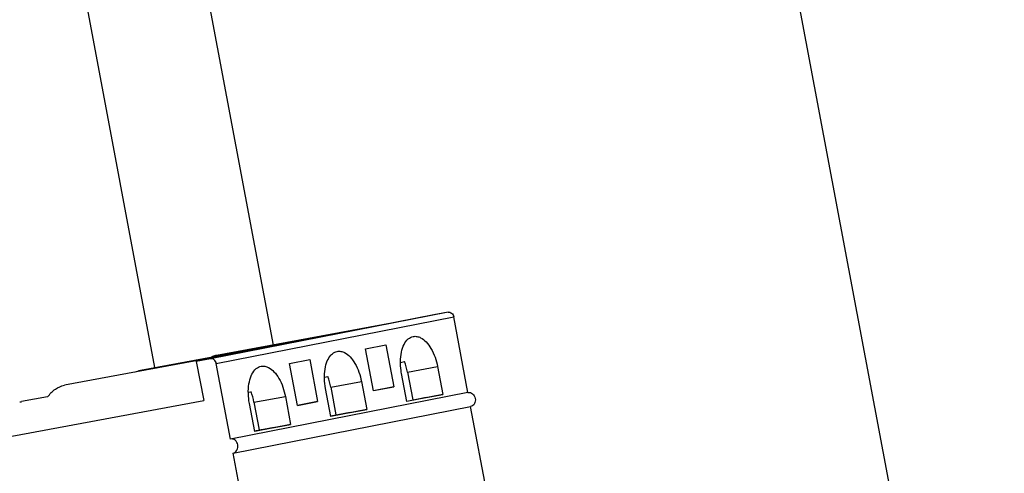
# Paper-space layout '45651_1_3' of a CAD drawing. Header units: millimetres. Extents: x -231 to 594, y 0 to 420.
# Tile 22 of 247: x -116.71 to -109.8, y 281.38 to 284.56. Entities that reach past the tile are written whole.
import ezdxf

# ---------------------------------------------------------------- set-up
doc = ezdxf.new("R2010")
doc.units = ezdxf.units.MM
doc.header["$LTSCALE"] = 32.67
doc.layers.get('0').update_dxf_attribs({"linetype": 'CONTINUOUS'})

psp = doc.layouts.new('45651_1_3')

# ---------------------------------------------------------------- linework, layer by layer
at = {"color": 7, "linetype": 'CONTINUOUS'}
for p, q in [((-121.3595, 338.5113), (-79.4338, 115.4581)), ((-123.9905, 330.4571), (-114.9349, 282.2799)), ((-113.7055, 282.5104), (-115.374, 282.1836)), ((-113.7055, 282.5104), (-113.8052, 282.492)), ((-113.8052, 282.492), (-115.4737, 282.1652)), ((-115.3334, 282.1504), (-113.6649, 282.4772)), ((-113.5652, 281.9465), (-113.6649, 282.4772)), ((-114.1034, 282.4336), (-115.332, 282.2066)), ((-114.6378, 282.3289), (-115.8665, 282.1019)), ((-114.2845, 282.254), (-114.1425, 282.2818)), ((-114.2291, 281.9591), (-114.2845, 282.254)), ((-114.1425, 282.2818), (-114.0871, 281.987)), ((-115.1722, 282.2242), (-116.4009, 281.9972)), ((-115.374, 282.1836), (-115.4737, 282.1652)), ((-115.4737, 282.1652), (-115.4219, 281.89)), ((-114.8189, 282.1493), (-114.6769, 282.1771)), ((-114.6769, 282.1771), (-114.6215, 281.8823)), ((-114.0385, 282.1581), (-114.0104, 282.1636)), ((-115.2337, 281.6197), (-115.3334, 282.1504)), ((-114.7635, 281.8545), (-114.8189, 282.1493)), ((-113.9897, 282.0899), (-113.7794, 282.1288)), ((-113.7794, 282.1288), (-113.7425, 281.9322)), ((-114.573, 282.0534), (-114.55, 282.0579)), ((-114.5729, 282.0537), (-114.55, 282.0579)), ((-113.995, 281.8827), (-114.0319, 282.0793)), ((-113.9897, 282.0899), (-113.9529, 281.8943)), ((-114.5294, 281.778), (-114.5663, 281.9746)), ((-114.5293, 281.9843), (-114.3138, 282.0241)), ((-114.5293, 281.9843), (-114.4925, 281.7887)), ((-114.3138, 282.0241), (-114.2769, 281.8275)), ((-114.2294, 281.9607), (-114.0871, 281.987)), ((-114.0871, 281.987), (-114.2291, 281.9591)), ((-117.7464, 281.4605), (-115.4219, 281.89)), ((-116.5182, 281.9158), (-116.7008, 281.8821)), ((-113.5652, 281.9465), (-115.2337, 281.6197)), ((-115.1074, 281.9488), (-115.0895, 281.9523)), ((-115.1074, 281.949), (-115.0895, 281.9523)), ((-115.0688, 281.8786), (-114.8483, 281.9194)), ((-114.8483, 281.9194), (-114.8113, 281.7228)), ((-113.8587, 281.9107), (-113.9952, 281.884)), ((-113.7425, 281.9322), (-113.995, 281.8827)), ((-113.9529, 281.8943), (-113.8587, 281.9107)), ((-113.8587, 281.9107), (-113.7425, 281.9322)), ((-115.2152, 281.5214), (-113.5467, 281.8483)), ((-115.0638, 281.6734), (-115.1008, 281.8699)), ((-115.0688, 281.8786), (-115.0321, 281.6831)), ((-114.7638, 281.856), (-114.6215, 281.8823)), ((-114.6215, 281.8823), (-114.7635, 281.8545)), ((-114.2769, 281.8275), (-114.5294, 281.778)), ((-114.3931, 281.806), (-114.2769, 281.8275)), ((-113.3989, 281.062), (-113.5467, 281.8483)), ((-114.3931, 281.806), (-114.5296, 281.7793)), ((-114.4925, 281.7887), (-114.3931, 281.806)), ((-114.9275, 281.7013), (-115.0641, 281.6746)), ((-114.8113, 281.7228), (-115.0638, 281.6734)), ((-115.0321, 281.6831), (-114.9275, 281.7013)), ((-114.9275, 281.7013), (-114.8113, 281.7228)), ((-115.0674, 280.7352), (-115.2152, 281.5214))]:
    psp.add_line(p, q, dxfattribs=at)
at = {"color": 3, "linetype": 'CONTINUOUS'}
psp.add_line((-115.7641, 282.1211), (-120.2865, 306.1813), dxfattribs=at)
at = {"color": 7, "linetype": 'CONTINUOUS'}
for centre, radius, start, end in [((-115.302, 282.0495), 0.16, 111.02481, 114.28586), ((-115.3038, 282.0543), 0.1549, 100.50878, 111.03348), ((-116.7577, 282.1891), 0.3123, 277.91996, 280.49708)]:
    psp.add_arc(centre, radius, start, end, dxfattribs=at)
for centre in [(-114.1171, 282.0649), (-114.6567, 281.9593), (-115.1963, 281.8537)]:
    psp.add_ellipse(centre, major_axis=(-0.0436, 0.236), ratio=0.541142, start_param=-1.56502, end_param=-1.241591, dxfattribs=at)
for points, knots in [([(-113.7055, 282.5104), (-113.6968, 282.512), (-113.6762, 282.5055), (-113.6668, 282.4871), (-113.6649, 282.4772)], [0, 0, 0, 0, 0.470314, 1, 1, 1, 1]), ([(-114.0394, 282.1646), (-114.0391, 282.1867), (-114.0351, 282.2279), (-114.0175, 282.2826), (-113.9895, 282.3232), (-113.9624, 282.3376), (-113.9493, 282.34)], [0, 0, 0, 0, 0.313796, 0.585872, 0.810316, 1, 1, 1, 1]), ([(-113.9493, 282.34), (-113.9409, 282.3416), (-113.9228, 282.3414), (-113.8906, 282.3297), (-113.8555, 282.3009), (-113.8087, 282.2352), (-113.7877, 282.1728), (-113.7794, 282.1288)], [0, 0, 0, 0, 0.086593, 0.180643, 0.345293, 0.541904, 1, 1, 1, 1]), ([(-114.5279, 282.2094), (-114.5248, 282.2128), (-114.5124, 282.2248), (-114.4961, 282.233), (-114.4837, 282.2353)], [0, 0, 0, 0, 0.268746, 1, 1, 1, 1]), ([(-114.4837, 282.2353), (-114.4754, 282.2369), (-114.4572, 282.2368), (-114.425, 282.225), (-114.3899, 282.1962), (-114.3431, 282.1305), (-114.3221, 282.0681), (-114.3138, 282.0241)], [0, 0, 0, 0, 0.086593, 0.180643, 0.345293, 0.541904, 1, 1, 1, 1]), ([(-115.3334, 282.1504), (-115.3353, 282.1602), (-115.3447, 282.1786), (-115.3653, 282.1852), (-115.374, 282.1836)], [0, 0, 0, 0, 0.529686, 1, 1, 1, 1]), ([(-114.5663, 281.9746), (-114.5747, 282.0194), (-114.5777, 282.0863), (-114.5573, 282.1655), (-114.5389, 282.1973), (-114.5279, 282.2094)], [0, 0, 0, 0, 0.559716, 0.799666, 1, 1, 1, 1]), ([(-114.0319, 282.0793), (-114.0332, 282.0864), (-114.0378, 282.1146), (-114.0397, 282.1433), (-114.0394, 282.1646)], [0, 0, 0, 0, 0.253399, 1, 1, 1, 1]), ([(-115.1008, 281.8699), (-115.1092, 281.9147), (-115.1121, 281.9816), (-115.0917, 282.0609), (-115.0734, 282.0926), (-115.0624, 282.1047)], [0, 0, 0, 0, 0.559716, 0.799666, 1, 1, 1, 1]), ([(-115.0624, 282.1047), (-115.0592, 282.1081), (-115.0468, 282.1201), (-115.0305, 282.1284), (-115.0181, 282.1306)], [0, 0, 0, 0, 0.268746, 1, 1, 1, 1]), ([(-115.0181, 282.1306), (-115.0098, 282.1322), (-114.9917, 282.1321), (-114.9594, 282.1203), (-114.9243, 282.0915), (-114.8775, 282.0258), (-114.8565, 281.9634), (-114.8483, 281.9194)], [0, 0, 0, 0, 0.086593, 0.180643, 0.345293, 0.541904, 1, 1, 1, 1]), ([(-116.5182, 281.9158), (-116.5032, 281.9366), (-116.4693, 281.9727), (-116.4234, 281.993), (-116.4009, 281.9972)], [0, 0, 0, 0, 0.528643, 1, 1, 1, 1]), ([(-113.5652, 281.9465), (-113.5597, 281.9476), (-113.5479, 281.9469), (-113.5264, 281.9351), (-113.5103, 281.9059), (-113.5147, 281.8728), (-113.5305, 281.8541), (-113.5413, 281.8493), (-113.5467, 281.8483)], [0, 0, 0, 0, 0.11613, 0.238399, 0.500501, 0.762107, 0.884024, 1, 1, 1, 1]), ([(-115.2152, 281.5214), (-115.2098, 281.5224), (-115.199, 281.5273), (-115.1832, 281.5459), (-115.1788, 281.579), (-115.1949, 281.6083), (-115.2164, 281.62), (-115.2283, 281.6207), (-115.2337, 281.6197)], [0, 0, 0, 0, 0.11597, 0.237873, 0.499471, 0.761581, 0.883864, 1, 1, 1, 1])]:
    psp.add_open_spline(points, degree=3, knots=knots, dxfattribs=at)
psp.add_open_spline([(-115.9022, 282.0906), (-115.8908, 282.0958), (-115.8787, 282.0996), (-115.8665, 282.1019)], degree=3, dxfattribs=at)

doc.saveas('drawing.dxf')
